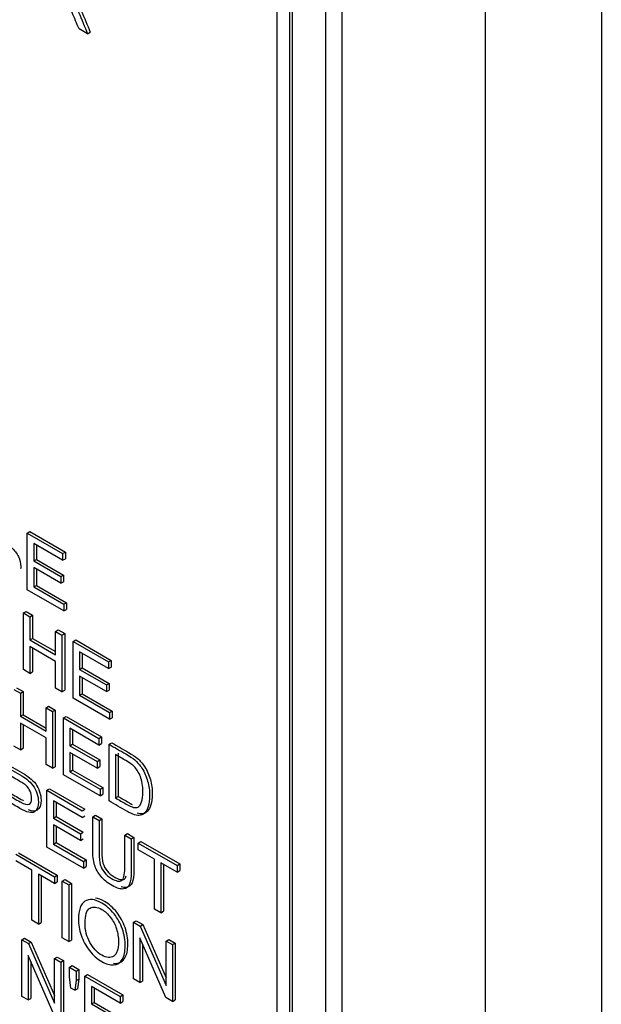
# Model space of a CAD drawing. Header units: inches. Extents: x 1 to 240, y -1 to 159.
# Tile 95 of 108: x 226.627 to 227.393, y 125.895 to 127.193. Entities that reach past the tile are written whole.
import ezdxf

# ---------------------------------------------------------------- set-up
doc = ezdxf.new("R2010")
doc.units = ezdxf.units.IN
doc.header["$MEASUREMENT"] = 0
for name, color, linetype in [('COM70657-17', 7, 'Continuous'), ('Default', 7, 'Continuous'), ('LAB20180', 7, 'Continuous')]:
    doc.layers.add(name, color=color, linetype=linetype)

# ---------------------------------------------------------------- blocks, each defined once
blk = doc.blocks.new('SE1')
at = {"layer": 'COM70657-17', "color": 7, "linetype": 'Continuous'}
for p, q in [((227.3932, 140.014), (227.3932, 107.3184)), ((227.2404, 139.9847), (227.2404, 107.3477))]:
    blk.add_line(p, q, dxfattribs=at)
at = {"layer": 'LAB20180', "color": 7, "linetype": 'Continuous'}
for p, q in [((227.0516, 125.4082), (227.0516, 128.4701)), ((227.0304, 125.396), (227.0304, 128.4578)), ((226.9664, 125.5823), (226.9664, 128.3372)), ((226.9827, 125.5729), (226.9827, 128.3278)), ((226.9862, 125.575), (226.9862, 128.3299)), ((226.7165, 127.174), (226.7052, 127.1805)), ((226.7165, 127.174), (226.72, 127.176)), ((226.637, 126.5159), (226.6406, 126.518)), ((226.637, 126.4413), (226.637, 126.5159)), ((226.637, 126.5159), (226.6836, 126.489)), ((226.6406, 126.518), (226.6872, 126.491)), ((226.6836, 126.4803), (226.6455, 126.5022)), ((226.6455, 126.5022), (226.6455, 126.4793)), ((226.6491, 126.5002), (226.6491, 126.4813)), ((226.6455, 126.4793), (226.6491, 126.4813)), ((226.6491, 126.4813), (226.6848, 126.4607)), ((226.6836, 126.489), (226.6872, 126.491)), ((226.6836, 126.489), (226.6836, 126.4803)), ((226.6836, 126.4803), (226.6872, 126.4823)), ((226.6872, 126.491), (226.6872, 126.4823)), ((226.6455, 126.4793), (226.6812, 126.4587)), ((226.6812, 126.4499), (226.6455, 126.4705)), ((226.6455, 126.4705), (226.6455, 126.4451)), ((226.6491, 126.4684), (226.6491, 126.4471)), ((226.6812, 126.4587), (226.6848, 126.4607)), ((226.6812, 126.4587), (226.6812, 126.4499)), ((226.6848, 126.4607), (226.6848, 126.4519)), ((226.6851, 126.4135), (226.637, 126.4413)), ((226.6455, 126.4451), (226.6491, 126.4471)), ((226.6455, 126.4451), (226.6851, 126.4222)), ((226.6491, 126.4471), (226.6887, 126.4243)), ((226.6812, 126.4499), (226.6848, 126.4519)), ((226.6851, 126.4222), (226.6887, 126.4243)), ((226.6851, 126.4222), (226.6851, 126.4135)), ((226.6851, 126.4135), (226.6887, 126.4155)), ((226.6887, 126.4243), (226.6887, 126.4155)), ((226.632, 126.4108), (226.6356, 126.4129)), ((226.632, 126.3361), (226.632, 126.4108)), ((226.632, 126.4108), (226.6406, 126.4059)), ((226.6356, 126.4129), (226.6441, 126.4079)), ((226.6406, 126.4059), (226.6441, 126.4079)), ((226.6406, 126.4059), (226.6406, 126.3752)), ((226.6441, 126.4079), (226.6441, 126.3773)), ((226.6406, 126.3752), (226.6441, 126.3773)), ((226.6441, 126.3773), (226.6743, 126.3599)), ((226.6743, 126.3864), (226.6778, 126.3885)), ((226.6743, 126.3558), (226.6743, 126.3864)), ((226.6743, 126.3864), (226.6827, 126.3815)), ((226.6778, 126.3885), (226.6863, 126.3836)), ((226.6827, 126.3815), (226.6863, 126.3836)), ((226.6827, 126.3815), (226.6827, 126.3069)), ((226.6863, 126.3836), (226.6863, 126.3089)), ((226.6406, 126.3752), (226.6743, 126.3558)), ((226.6743, 126.347), (226.6406, 126.3664)), ((226.6406, 126.3664), (226.6406, 126.3312)), ((226.6441, 126.3644), (226.6441, 126.3332)), ((226.6973, 126.3731), (226.7009, 126.3752)), ((226.6973, 126.2984), (226.6973, 126.3731)), ((226.6973, 126.3731), (226.7439, 126.3462)), ((226.7009, 126.3752), (226.7475, 126.3483)), ((226.7439, 126.3375), (226.7059, 126.3595)), ((226.7059, 126.3595), (226.7059, 126.3365)), ((226.7094, 126.3574), (226.7094, 126.3385)), ((226.6743, 126.3118), (226.6743, 126.347)), ((226.7059, 126.3365), (226.7094, 126.3385)), ((226.7094, 126.3385), (226.7451, 126.3179)), ((226.7439, 126.3462), (226.7475, 126.3483)), ((226.7439, 126.3462), (226.7439, 126.3375)), ((226.7439, 126.3375), (226.7475, 126.3395)), ((226.7475, 126.3483), (226.7475, 126.3395)), ((226.6406, 126.3312), (226.632, 126.3361)), ((226.6406, 126.3312), (226.6441, 126.3332)), ((226.7059, 126.3365), (226.7415, 126.3159)), ((226.7415, 126.3071), (226.7059, 126.3277)), ((226.7059, 126.3277), (226.7059, 126.3023)), ((226.7094, 126.3257), (226.7094, 126.3044)), ((226.623, 126.3122), (226.6315, 126.3073)), ((226.6827, 126.3069), (226.6743, 126.3118)), ((226.7415, 126.3159), (226.7451, 126.3179)), ((226.7415, 126.3159), (226.7415, 126.3071)), ((226.7451, 126.3179), (226.7451, 126.3091)), ((226.6195, 126.3101), (226.628, 126.3052)), ((226.628, 126.3052), (226.6315, 126.3073)), ((226.628, 126.3052), (226.628, 126.2746)), ((226.6315, 126.3073), (226.6315, 126.2766)), ((226.6827, 126.3069), (226.6863, 126.3089)), ((226.7454, 126.2707), (226.6973, 126.2984)), ((226.7059, 126.3023), (226.7094, 126.3044)), ((226.7059, 126.3023), (226.7454, 126.2795)), ((226.7094, 126.3044), (226.749, 126.2815)), ((226.7415, 126.3071), (226.7451, 126.3091)), ((226.6617, 126.2857), (226.6652, 126.2878)), ((226.6617, 126.2551), (226.6617, 126.2857)), ((226.6617, 126.2857), (226.6702, 126.2808)), ((226.6652, 126.2878), (226.6737, 126.2829)), ((226.628, 126.2746), (226.6315, 126.2766)), ((226.628, 126.2746), (226.6617, 126.2551)), ((226.6315, 126.2766), (226.6617, 126.2592)), ((226.6702, 126.2808), (226.6737, 126.2829)), ((226.6702, 126.2808), (226.6702, 126.2062)), ((226.6737, 126.2829), (226.6737, 126.2082)), ((226.6848, 126.2724), (226.6883, 126.2745)), ((226.6848, 126.1977), (226.6848, 126.2724)), ((226.6848, 126.2724), (226.7314, 126.2455)), ((226.6883, 126.2745), (226.7349, 126.2476)), ((226.7454, 126.2795), (226.749, 126.2815)), ((226.7454, 126.2795), (226.7454, 126.2707)), ((226.7454, 126.2707), (226.749, 126.2727)), ((226.749, 126.2815), (226.749, 126.2727)), ((226.6617, 126.2463), (226.628, 126.2658)), ((226.628, 126.2658), (226.628, 126.2305)), ((226.6315, 126.2637), (226.6315, 126.2326)), ((226.6617, 126.211), (226.6617, 126.2463)), ((226.7314, 126.2368), (226.6932, 126.2588)), ((226.6932, 126.2588), (226.6932, 126.2358)), ((226.6968, 126.2567), (226.6968, 126.2378)), ((226.7314, 126.2455), (226.7349, 126.2476)), ((226.7349, 126.2476), (226.7349, 126.2388)), ((226.628, 126.2305), (226.6195, 126.2354)), ((226.6932, 126.2358), (226.6968, 126.2378)), ((226.6932, 126.2358), (226.7289, 126.2152)), ((226.6968, 126.2378), (226.7325, 126.2172)), ((226.7314, 126.2455), (226.7314, 126.2368)), ((226.7314, 126.2368), (226.7349, 126.2388)), ((226.7447, 126.2378), (226.7483, 126.2398)), ((226.7447, 126.1631), (226.7447, 126.2378)), ((226.628, 126.2305), (226.6315, 126.2326)), ((226.7289, 126.2064), (226.6932, 126.227)), ((226.6932, 126.227), (226.6932, 126.2016)), ((226.6968, 126.225), (226.6968, 126.2037)), ((226.7532, 126.2241), (226.7532, 126.167)), ((226.7568, 126.2262), (226.7568, 126.169)), ((226.6702, 126.2062), (226.6617, 126.211)), ((226.6702, 126.2062), (226.6737, 126.2082)), ((226.7289, 126.2152), (226.7325, 126.2172)), ((226.7289, 126.2152), (226.7289, 126.2064)), ((226.7289, 126.2064), (226.7325, 126.2085)), ((226.7325, 126.2172), (226.7325, 126.2085)), ((226.7329, 126.1699), (226.6848, 126.1977)), ((226.6932, 126.2016), (226.6968, 126.2037)), ((226.6932, 126.2016), (226.7329, 126.1787)), ((226.6968, 126.2037), (226.7364, 126.1808)), ((226.6629, 126.1771), (226.6664, 126.1791)), ((226.6629, 126.1024), (226.6629, 126.1771)), ((226.6629, 126.1771), (226.7095, 126.1502)), ((226.6664, 126.1791), (226.713, 126.1522)), ((226.7329, 126.1787), (226.7364, 126.1808)), ((226.7329, 126.1787), (226.7329, 126.1699)), ((226.7329, 126.1699), (226.7364, 126.172)), ((226.7364, 126.1808), (226.7364, 126.172)), ((226.7532, 126.167), (226.7568, 126.169)), ((226.7095, 126.1414), (226.6714, 126.1634)), ((226.6714, 126.1634), (226.6714, 126.1404)), ((226.6749, 126.1614), (226.6749, 126.1425)), ((226.6714, 126.1404), (226.6749, 126.1425)), ((226.6749, 126.1425), (226.7106, 126.1219)), ((226.7095, 126.1502), (226.713, 126.1522)), ((226.7095, 126.1414), (226.713, 126.1434)), ((226.7232, 126.1423), (226.7267, 126.1443)), ((226.7232, 126.1423), (226.7317, 126.1374)), ((226.7267, 126.1443), (226.7352, 126.1394)), ((226.6714, 126.1404), (226.7071, 126.1198)), ((226.7071, 126.1111), (226.6714, 126.1317)), ((226.6714, 126.1317), (226.6714, 126.1062)), ((226.6749, 126.1296), (226.6749, 126.1083)), ((226.7317, 126.1374), (226.7352, 126.1394)), ((226.7071, 126.1198), (226.7106, 126.1219)), ((226.7071, 126.1198), (226.7071, 126.1111)), ((226.7654, 126.1179), (226.7689, 126.12)), ((226.7654, 126.1179), (226.7739, 126.113)), ((226.7689, 126.12), (226.7774, 126.1151)), ((226.6714, 126.1062), (226.6749, 126.1083)), ((226.6714, 126.1062), (226.711, 126.0834)), ((226.6749, 126.1083), (226.7146, 126.0854)), ((226.7071, 126.1111), (226.7106, 126.1131)), ((226.7739, 126.113), (226.7774, 126.1151)), ((226.7833, 126.1076), (226.7868, 126.1096)), ((226.7833, 126.0988), (226.7833, 126.1076)), ((226.7833, 126.1076), (226.8343, 126.0781)), ((226.7868, 126.1096), (226.8378, 126.0802)), ((226.6219, 126.0928), (226.673, 126.0633)), ((226.6254, 126.0948), (226.6765, 126.0654)), ((226.711, 126.0746), (226.6629, 126.1024)), ((226.8045, 126.0865), (226.7833, 126.0988)), ((226.6432, 126.0717), (226.6219, 126.084)), ((226.711, 126.0834), (226.7146, 126.0854)), ((226.711, 126.0834), (226.711, 126.0746)), ((226.7146, 126.0854), (226.7146, 126.0767)), ((226.8045, 126.0206), (226.8045, 126.0865)), ((226.8343, 126.0693), (226.8131, 126.0816)), ((226.8131, 126.0816), (226.8131, 126.0157)), ((226.8166, 126.0796), (226.8166, 126.0177)), ((226.8343, 126.0781), (226.8378, 126.0802)), ((226.8343, 126.0781), (226.8343, 126.0693)), ((226.8378, 126.0802), (226.8378, 126.0714)), ((226.6432, 126.0058), (226.6432, 126.0717)), ((226.673, 126.0545), (226.6517, 126.0668)), ((226.6517, 126.0668), (226.6517, 126.0009)), ((226.6552, 126.0648), (226.6552, 126.0029)), ((226.673, 126.0633), (226.6765, 126.0654)), ((226.6765, 126.0654), (226.6765, 126.0566)), ((226.711, 126.0746), (226.7146, 126.0767)), ((226.8343, 126.0693), (226.8378, 126.0714)), ((226.673, 126.0633), (226.673, 126.0545)), ((226.673, 126.0545), (226.6765, 126.0566)), ((226.6832, 126.0574), (226.6868, 126.0594)), ((226.6832, 125.9827), (226.6832, 126.0574)), ((226.6832, 126.0574), (226.6918, 126.0525)), ((226.6868, 126.0594), (226.6953, 126.0545)), ((226.6918, 126.0525), (226.6953, 126.0545)), ((226.6918, 126.0525), (226.6918, 125.9778)), ((226.6953, 126.0545), (226.6953, 125.9798)), ((226.8131, 126.0157), (226.8045, 126.0206)), ((226.8131, 126.0157), (226.8166, 126.0177)), ((226.6517, 126.0009), (226.6432, 126.0058)), ((226.6517, 126.0009), (226.6552, 126.0029)), ((226.7771, 126.0032), (226.7806, 126.0053)), ((226.7771, 125.9285), (226.7771, 126.0032)), ((226.7771, 126.0032), (226.7858, 125.9981)), ((226.7806, 126.0053), (226.7894, 126.0002)), ((226.7858, 125.9981), (226.7894, 126.0002)), ((226.7894, 126.0002), (226.8201, 125.9298)), ((226.7858, 125.9981), (226.8201, 125.9197)), ((226.6299, 125.9802), (226.6335, 125.9822)), ((226.6299, 125.9055), (226.6299, 125.9802)), ((226.6299, 125.9802), (226.6387, 125.9751)), ((226.6335, 125.9822), (226.6423, 125.9772)), ((226.6387, 125.9751), (226.6423, 125.9772)), ((226.6387, 125.9751), (226.6729, 125.8966)), ((226.6423, 125.9772), (226.6729, 125.9068)), ((226.6918, 125.9778), (226.6832, 125.9827)), ((226.6918, 125.9778), (226.6953, 125.9798)), ((226.8195, 125.904), (226.7853, 125.9825)), ((226.7853, 125.9825), (226.7853, 125.9238)), ((226.7888, 125.9744), (226.7888, 125.9258)), ((226.8201, 125.9784), (226.8236, 125.9804)), ((226.8201, 125.9197), (226.8201, 125.9784)), ((226.8201, 125.9784), (226.8282, 125.9737)), ((226.8236, 125.9804), (226.8318, 125.9757)), ((226.8282, 125.9737), (226.8318, 125.9757)), ((226.8282, 125.9737), (226.8282, 125.899)), ((226.8318, 125.9757), (226.8318, 125.901)), ((226.6723, 125.881), (226.6382, 125.9594)), ((226.6382, 125.9594), (226.6382, 125.9008)), ((226.6417, 125.9513), (226.6417, 125.9028)), ((226.6729, 125.9554), (226.6765, 125.9574)), ((226.6729, 125.8966), (226.6729, 125.9554)), ((226.6729, 125.9554), (226.6811, 125.9507)), ((226.6765, 125.9574), (226.6846, 125.9527)), ((226.6811, 125.9507), (226.6846, 125.9527)), ((226.6811, 125.9507), (226.6811, 125.876)), ((226.6846, 125.9527), (226.6846, 125.878)), ((226.6925, 125.9441), (226.696, 125.9461)), ((226.6925, 125.9315), (226.6925, 125.9441)), ((226.6925, 125.9441), (226.7016, 125.9388)), ((226.696, 125.9461), (226.7051, 125.9409)), ((226.7016, 125.9388), (226.7051, 125.9409)), ((226.7016, 125.9388), (226.7016, 125.9263)), ((226.7051, 125.9409), (226.7051, 125.9283)), ((226.6945, 125.9164), (226.6925, 125.9315)), ((226.7016, 125.9263), (226.6995, 125.9136)), ((226.7016, 125.9263), (226.7051, 125.9283)), ((226.7051, 125.9283), (226.703, 125.9156)), ((226.713, 125.9322), (226.7165, 125.9343)), ((226.713, 125.8575), (226.713, 125.9322)), ((226.713, 125.9322), (226.7596, 125.9053)), ((226.7165, 125.9343), (226.7631, 125.9074)), ((226.7853, 125.9238), (226.7771, 125.9285)), ((226.7853, 125.9238), (226.7888, 125.9258)), ((226.6995, 125.9136), (226.6945, 125.9164)), ((226.6995, 125.9136), (226.703, 125.9156)), ((226.7596, 125.8965), (226.7215, 125.9185)), ((226.7215, 125.9185), (226.7215, 125.8956)), ((226.725, 125.9165), (226.725, 125.8976)), ((226.6382, 125.9008), (226.6299, 125.9055)), ((226.6382, 125.9008), (226.6417, 125.9028)), ((226.7215, 125.8956), (226.725, 125.8976)), ((226.7215, 125.8956), (226.7572, 125.875)), ((226.725, 125.8976), (226.7607, 125.877)), ((226.7596, 125.9053), (226.7631, 125.9074)), ((226.7596, 125.9053), (226.7596, 125.8965)), ((226.7596, 125.8965), (226.7631, 125.8986)), ((226.7631, 125.9074), (226.7631, 125.8986)), ((226.8282, 125.899), (226.8195, 125.904)), ((226.8282, 125.899), (226.8318, 125.901))]:
    blk.add_line(p, q, dxfattribs=at)
for points, knots in [([(226.7052, 127.1805), (226.7022, 127.1877), (226.6992, 127.1949), (226.6961, 127.2022), (226.6935, 127.2084), (226.6913, 127.2133), (226.6896, 127.2168), (226.6879, 127.2203), (226.6864, 127.223), (226.685, 127.2247), (226.6837, 127.2265), (226.6823, 127.228), (226.6809, 127.2292), (226.6799, 127.2301), (226.6782, 127.2311), (226.6758, 127.2325), (226.6723, 127.2345), (226.6689, 127.2365), (226.6654, 127.2386)], [0, 0, 0, 0, 0.307391, 0.307391, 0.307391, 0.515966, 0.515966, 0.515966, 0.634269, 0.634269, 0.634269, 0.717028, 0.717028, 0.717028, 0.809332, 0.809332, 0.809332, 1, 1, 1, 1]), ([(226.6917, 127.2243), (226.6941, 127.2215), (226.6959, 127.2192), (226.6971, 127.2172), (226.6999, 127.2128), (226.7023, 127.2079), (226.7047, 127.2024), (226.7087, 127.1929), (226.7126, 127.1834), (226.7165, 127.174)], [0, 0, 0, 0, 0.159077, 0.159077, 0.159077, 0.452408, 0.452408, 0.452408, 1, 1, 1, 1]), ([(226.6953, 127.2263), (226.6976, 127.2236), (226.6995, 127.2212), (226.7007, 127.2192), (226.7034, 127.2149), (226.7059, 127.2099), (226.7082, 127.2044), (226.7122, 127.1949), (226.7161, 127.1855), (226.72, 127.176)], [0, 0, 0, 0, 0.159077, 0.159077, 0.159077, 0.452408, 0.452408, 0.452408, 1, 1, 1, 1]), ([(226.6162, 126.4971), (226.6202, 126.4935), (226.6232, 126.4895), (226.6253, 126.4851), (226.6274, 126.4807), (226.6284, 126.4763), (226.6284, 126.4709), (226.6284, 126.4698), (226.6282, 126.4688)], [0, 0, 0, 0, 0.1354234, 0.1354234, 0.1354234, 0.2666356, 0.2666356, 0.3004027, 0.3004027, 0.3004027, 0.3004027]), ([(226.7447, 126.2378), (226.7521, 126.2335), (226.7596, 126.2292), (226.767, 126.225), (226.772, 126.2221), (226.7759, 126.2195), (226.7785, 126.2172), (226.7822, 126.214), (226.7853, 126.2105), (226.788, 126.2064), (226.7914, 126.2011), (226.794, 126.1954), (226.7956, 126.1892), (226.7973, 126.183), (226.7982, 126.1766), (226.7982, 126.1643), (226.7976, 126.1596), (226.7953, 126.1522), (226.7938, 126.1494), (226.792, 126.1476), (226.7902, 126.1458), (226.7883, 126.1446), (226.7862, 126.1442), (226.784, 126.1438), (226.7814, 126.1441), (226.7784, 126.145), (226.7754, 126.1458), (226.772, 126.1474), (226.768, 126.1496), (226.7603, 126.1541), (226.7525, 126.1586), (226.7447, 126.1631)], [0, 0, 0, 0, 0.15036, 0.15036, 0.15036, 0.22873, 0.22873, 0.22873, 0.30051, 0.30051, 0.30051, 0.392465, 0.392465, 0.392465, 0.489927, 0.489927, 0.574199, 0.574199, 0.658471, 0.658471, 0.658471, 0.714696, 0.714696, 0.714696, 0.771705, 0.771705, 0.771705, 0.842381, 0.842381, 0.842381, 1, 1, 1, 1]), ([(226.7483, 126.2398), (226.7557, 126.2356), (226.7631, 126.2313), (226.7705, 126.227), (226.7755, 126.2241), (226.7794, 126.2215), (226.782, 126.2193), (226.7857, 126.2161), (226.7889, 126.2125), (226.7915, 126.2085), (226.7949, 126.2032), (226.7975, 126.1974), (226.7992, 126.1913), (226.8009, 126.1851), (226.8017, 126.1787), (226.8017, 126.1663), (226.8011, 126.1617), (226.7988, 126.1542), (226.7974, 126.1515), (226.7956, 126.1496), (226.7938, 126.1478), (226.7918, 126.1467), (226.7897, 126.1462), (226.7876, 126.1458), (226.785, 126.1461), (226.782, 126.147), (226.7819, 126.147), (226.7819, 126.147), (226.7819, 126.147)], [0, 0, 0, 0, 0.1503604, 0.1503604, 0.1503604, 0.2287303, 0.2287303, 0.2287303, 0.3005102, 0.3005102, 0.3005102, 0.3924652, 0.3924652, 0.3924652, 0.4899274, 0.4899274, 0.5741992, 0.5741992, 0.658471, 0.658471, 0.658471, 0.714696, 0.714696, 0.714696, 0.7717054, 0.7717054, 0.7717054, 0.7723207, 0.7723207, 0.7723207, 0.7723207]), ([(226.7532, 126.167), (226.7578, 126.1643), (226.7624, 126.1617), (226.7671, 126.159), (226.7713, 126.1566), (226.7747, 126.1551), (226.7771, 126.1546), (226.7795, 126.1541), (226.7815, 126.1542), (226.7829, 126.1551), (226.7849, 126.1563), (226.7865, 126.1585), (226.7877, 126.1618), (226.7888, 126.1651), (226.7893, 126.1696), (226.7893, 126.1831), (226.7883, 126.1897), (226.786, 126.1952), (226.7838, 126.2007), (226.7811, 126.2051), (226.7779, 126.2084), (226.7756, 126.2107), (226.7719, 126.2133), (226.7668, 126.2163), (226.7623, 126.219), (226.7578, 126.2215), (226.7532, 126.2241)], [0, 0, 0, 0, 0.131505, 0.131505, 0.131505, 0.227953, 0.227953, 0.227953, 0.292471, 0.292471, 0.292471, 0.383731, 0.383731, 0.383731, 0.499097, 0.499097, 0.657978, 0.657978, 0.657978, 0.764008, 0.764008, 0.764008, 0.870543, 0.870543, 0.870543, 1, 1, 1, 1]), ([(226.6023, 126.2121), (226.6104, 126.2074), (226.6186, 126.2027), (226.6267, 126.198), (226.631, 126.1955), (226.6343, 126.1934), (226.6365, 126.1916), (226.6397, 126.189), (226.6424, 126.1864), (226.6445, 126.1835), (226.6467, 126.1805), (226.6484, 126.1771), (226.6497, 126.1733), (226.651, 126.1694), (226.6517, 126.1656), (226.6517, 126.1556), (226.6499, 126.1512), (226.6464, 126.1488), (226.6429, 126.1464), (226.6366, 126.1479), (226.6274, 126.1532), (226.6219, 126.1564), (226.6164, 126.1596), (226.6108, 126.1628)], [0, 0, 0, 0, 0.216971, 0.216971, 0.216971, 0.304522, 0.304522, 0.304522, 0.381097, 0.381097, 0.381097, 0.453965, 0.453965, 0.453965, 0.533539, 0.533539, 0.671179, 0.671179, 0.671179, 0.852672, 0.852672, 0.852672, 1, 1, 1, 1]), ([(226.6058, 126.2141), (226.614, 126.2094), (226.6221, 126.2047), (226.6302, 126.2), (226.6345, 126.1975), (226.6378, 126.1954), (226.6401, 126.1936), (226.6432, 126.1911), (226.6459, 126.1884), (226.6481, 126.1855), (226.6502, 126.1826), (226.6519, 126.1791), (226.6532, 126.1753), (226.6545, 126.1714), (226.6552, 126.1677), (226.6552, 126.1576), (226.6534, 126.1532), (226.65, 126.1509), (226.6475, 126.1492), (226.6438, 126.1494), (226.6387, 126.1514)], [0, 0, 0, 0, 0.2169707, 0.2169707, 0.2169707, 0.3045216, 0.3045216, 0.3045216, 0.3810968, 0.3810968, 0.3810968, 0.4539655, 0.4539655, 0.4539655, 0.5335387, 0.5335387, 0.6711789, 0.6711789, 0.6711789, 0.7962963, 0.7962963, 0.7962963, 0.7962963]), ([(226.6108, 126.1716), (226.6164, 126.1683), (226.622, 126.1651), (226.6276, 126.1619), (226.6331, 126.1587), (226.637, 126.1576), (226.6417, 126.1597), (226.6428, 126.1624), (226.6428, 126.1699), (226.6422, 126.173), (226.6408, 126.176), (226.6395, 126.179), (226.6376, 126.1815), (226.6354, 126.1835), (226.6339, 126.1848), (226.6313, 126.1865), (226.6274, 126.1888), (226.6219, 126.192), (226.6164, 126.1952), (226.6108, 126.1984)], [0, 0, 0, 0, 0.215563, 0.215563, 0.215563, 0.355571, 0.355571, 0.495578, 0.495578, 0.59581, 0.59581, 0.59581, 0.683087, 0.683087, 0.683087, 0.786632, 0.786632, 0.786632, 1, 1, 1, 1]), ([(226.6144, 126.1736), (226.6199, 126.1704), (226.6255, 126.1672), (226.6311, 126.1639), (226.6314, 126.1637), (226.6318, 126.1636), (226.6321, 126.1634)], [0, 0, 0, 0, 0.2155632, 0.2155632, 0.2155632, 0.224244, 0.224244, 0.224244, 0.224244]), ([(226.7568, 126.169), (226.7614, 126.1664), (226.766, 126.1637), (226.7706, 126.1611), (226.7723, 126.1601), (226.7739, 126.1592), (226.7753, 126.1585)], [0, 0, 0, 0, 0.1315052, 0.1315052, 0.1315052, 0.1705134, 0.1705134, 0.1705134, 0.1705134]), ([(226.7739, 126.113), (226.7739, 126.0986), (226.7739, 126.0843), (226.7739, 126.0699), (226.7739, 126.0624), (226.7732, 126.0568), (226.7717, 126.0533), (226.7702, 126.0497), (226.7676, 126.0476), (226.7637, 126.0471), (226.7599, 126.0466), (226.7549, 126.048), (226.7427, 126.0551), (226.7377, 126.0592), (226.7339, 126.0638), (226.73, 126.0685), (226.7273, 126.0735), (226.7257, 126.079), (226.724, 126.0845), (226.7232, 126.0913), (226.7232, 126.0992), (226.7232, 126.1135), (226.7232, 126.1279), (226.7232, 126.1423)], [0, 0, 0, 0, 0.229399, 0.229399, 0.229399, 0.32602, 0.32602, 0.32602, 0.402375, 0.402375, 0.402375, 0.498845, 0.498845, 0.592634, 0.592634, 0.592634, 0.669183, 0.669183, 0.669183, 0.770619, 0.770619, 0.770619, 1, 1, 1, 1]), ([(226.7317, 126.1374), (226.7317, 126.123), (226.7317, 126.1087), (226.7317, 126.0943), (226.7317, 126.0878), (226.7322, 126.0828), (226.7343, 126.0754), (226.7361, 126.072), (226.7386, 126.0689), (226.7411, 126.0657), (226.7442, 126.0631), (226.7542, 126.0574), (226.7587, 126.0564), (226.7614, 126.0582), (226.7641, 126.0599), (226.7654, 126.0655), (226.7654, 126.0748), (226.7654, 126.0892), (226.7654, 126.1036), (226.7654, 126.1179)], [0, 0, 0, 0, 0.272425, 0.272425, 0.272425, 0.3487, 0.3487, 0.424974, 0.424974, 0.424974, 0.489634, 0.489634, 0.601458, 0.601458, 0.601458, 0.727547, 0.727547, 0.727547, 1, 1, 1, 1]), ([(226.7352, 126.1394), (226.7352, 126.1251), (226.7352, 126.1107), (226.7352, 126.0963), (226.7352, 126.0899), (226.7357, 126.0848), (226.7378, 126.0774), (226.7396, 126.0741), (226.7421, 126.0709), (226.7447, 126.0678), (226.7478, 126.0652), (226.7578, 126.0594), (226.7622, 126.0585), (226.7649, 126.0602), (226.766, 126.0609), (226.7669, 126.0623), (226.7675, 126.0642)], [0, 0, 0, 0, 0.2724253, 0.2724253, 0.2724253, 0.3486998, 0.3486998, 0.4249744, 0.4249744, 0.4249744, 0.4896343, 0.4896343, 0.601458, 0.601458, 0.601458, 0.6527188, 0.6527188, 0.6527188, 0.6527188]), ([(226.7774, 126.1151), (226.7774, 126.1007), (226.7774, 126.0863), (226.7774, 126.0719), (226.7774, 126.0644), (226.7767, 126.0589), (226.7752, 126.0553), (226.7737, 126.0518), (226.7711, 126.0497), (226.7673, 126.0491), (226.7654, 126.0489), (226.7633, 126.0491), (226.7609, 126.0498)], [0, 0, 0, 0, 0.2293989, 0.2293989, 0.2293989, 0.32602, 0.32602, 0.32602, 0.4023752, 0.4023752, 0.4023752, 0.4491433, 0.4491433, 0.4491433, 0.4491433]), ([(226.7044, 126.0068), (226.7044, 126.0192), (226.7073, 126.0272), (226.713, 126.0309), (226.7187, 126.0346), (226.7261, 126.0338), (226.7412, 126.0251), (226.7465, 126.0204), (226.7561, 126.0083), (226.7597, 126.0016), (226.7623, 125.9943), (226.7648, 125.987), (226.766, 125.9796), (226.766, 125.9645), (226.7647, 125.9585), (226.7594, 125.9496), (226.7557, 125.9473), (226.7508, 125.947), (226.746, 125.9468), (226.7408, 125.9482), (226.7291, 125.955), (226.7237, 125.9598), (226.7141, 125.9721), (226.7105, 125.9788), (226.7081, 125.9861), (226.7056, 125.9933), (226.7044, 126.0003), (226.7044, 126.0068)], [0, 0, 0, 0, 0.133484, 0.133484, 0.133484, 0.256502, 0.256502, 0.33696, 0.33696, 0.417418, 0.417418, 0.417418, 0.501976, 0.501976, 0.588225, 0.588225, 0.674475, 0.674475, 0.674475, 0.751467, 0.751467, 0.834973, 0.834973, 0.91848, 0.91848, 0.91848, 1, 1, 1, 1]), ([(226.7507, 125.9492), (226.7519, 125.9491), (226.7532, 125.949), (226.7544, 125.9491), (226.7592, 125.9493), (226.7629, 125.9517), (226.7682, 125.9606), (226.7695, 125.9666), (226.7695, 125.9816), (226.7683, 125.989), (226.7658, 125.9963), (226.7633, 126.0036), (226.7596, 126.0103), (226.7501, 126.0224), (226.7447, 126.0272), (226.7344, 126.0331), (226.7304, 126.0346), (226.7269, 126.0351)], [0.3062489, 0.3062489, 0.3062489, 0.3062489, 0.3255251, 0.3255251, 0.3255251, 0.4117745, 0.4117745, 0.498024, 0.498024, 0.5825822, 0.5825822, 0.5825822, 0.6630399, 0.6630399, 0.7434976, 0.7434976, 0.8023868, 0.8023868, 0.8023868, 0.8023868]), ([(226.7131, 126.0015), (226.7131, 125.9926), (226.7153, 125.9843), (226.7236, 125.9691), (226.7288, 125.9635), (226.7416, 125.9562), (226.7468, 125.9558), (226.751, 125.9586), (226.7551, 125.9614), (226.7572, 125.9676), (226.7572, 125.9832), (226.7563, 125.989), (226.7546, 125.9946), (226.7528, 126.0002), (226.7502, 126.0051), (226.7468, 126.0096), (226.7433, 126.0141), (226.7395, 126.0175), (226.7353, 126.02), (226.7292, 126.0235), (226.724, 126.024), (226.7197, 126.0218), (226.7153, 126.0195), (226.7131, 126.0127), (226.7131, 126.0015)], [0, 0, 0, 0, 0.119188, 0.119188, 0.238375, 0.238375, 0.359185, 0.359185, 0.359185, 0.4976, 0.4976, 0.585095, 0.585095, 0.585095, 0.663975, 0.663975, 0.663975, 0.742633, 0.742633, 0.742633, 0.854562, 0.854562, 0.854562, 1, 1, 1, 1])]:
    blk.add_open_spline(points, degree=3, knots=knots, dxfattribs=at)

msp = doc.modelspace()

# ---------------------------------------------------------------- block references
at = {"layer": 'Default'}
msp.add_blockref('SE1', (0, 0), dxfattribs=at)

doc.saveas('drawing.dxf')
